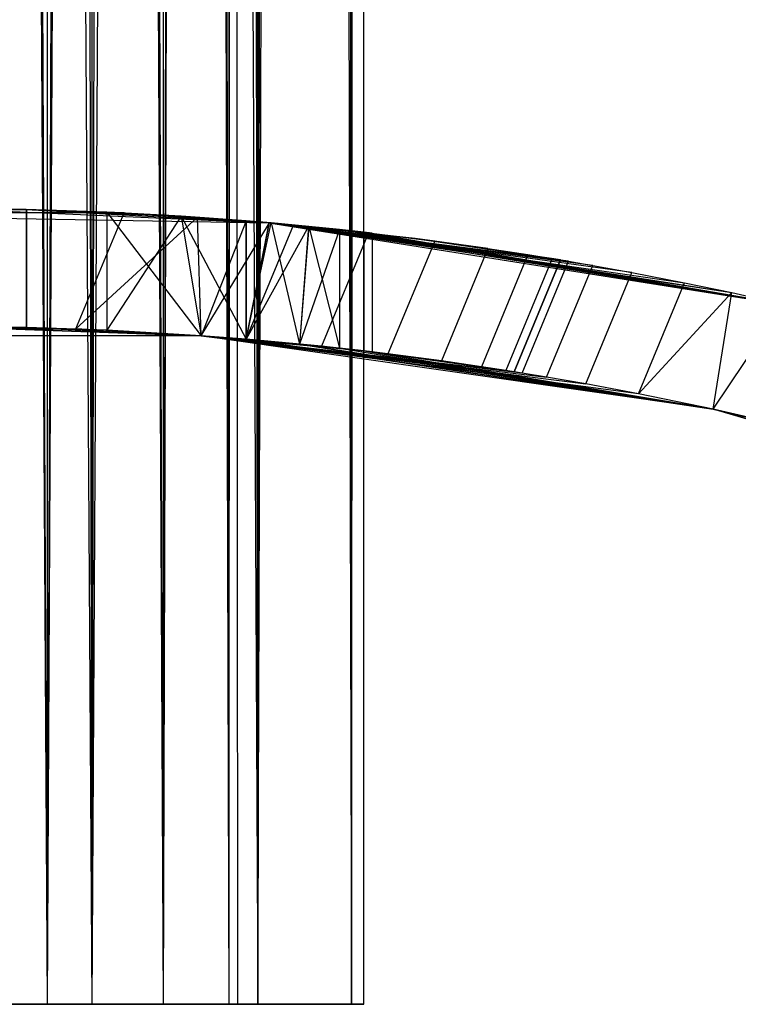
# Model space of a CAD drawing. Extents: x -28.1 to 0, y 0 to 28.1.
# Tile 169 of 215: x -14.038 to -13.702, y 15.452 to 15.913. Entities that reach past the tile are written whole.
import ezdxf

# ---------------------------------------------------------------- set-up
doc = ezdxf.new("R2010")
doc.units = 0
doc.header["$MEASUREMENT"] = 0
doc.layers.get('0').update_dxf_attribs({"color": 13, "linetype": 'CONTINUOUS'})

# ---------------------------------------------------------------- blocks, each defined once
blk = doc.blocks.new('ORTO_VIII_Z_ZAROWKA_OKAPO0')
at = {"color": 0}
for p, q in [((14.31915, 26.73733, 1.09342), (14.38462, 15.71371, 1.08547)), ((14.31915, 26.73733, 1.09342), (14.38462, 15.71371, 1.08547)), ((14.33576, 26.73733, 1.15348), (14.40556, 15.71371, 1.14069)), ((14.33576, 26.73733, 1.15348), (14.40556, 15.71371, 1.14069)), ((14.33576, 26.73733, 1.09442), (14.38462, 15.71371, 1.08547)), ((14.33576, 26.73733, 1.09442), (14.38462, 15.71371, 1.08547)), ((14.38286, 26.73733, 0.7655), (14.40556, 15.71371, 0.77257)), ((14.38286, 26.73733, 0.7655), (14.40556, 15.71371, 0.77257)), ((14.38462, 26.73733, 1.08547), (14.38462, 15.71371, 1.08547)), ((14.38462, 26.73733, 1.08547), (14.38462, 15.71371, 1.08547)), ((14.38462, 26.73733, 1.08547), (14.4389, 15.71371, 1.048)), ((14.38462, 26.73733, 1.08547), (14.4389, 15.71371, 1.048)), ((14.4389, 26.73733, 0.86525), (14.38462, 15.71371, 0.82779)), ((14.42713, 26.73733, 0.85349), (14.38462, 15.71371, 0.82779)), ((14.4389, 26.73733, 0.86525), (14.38462, 15.71371, 0.82779)), ((14.42713, 26.73733, 0.85349), (14.38462, 15.71371, 0.82779)), ((14.38462, 26.73733, 0.82779), (14.38462, 15.71371, 0.82779)), ((14.38462, 26.73733, 0.82779), (14.38462, 15.71371, 0.82779)), ((14.39979, 26.73733, 1.07864), (14.4389, 15.71371, 1.048)), ((14.39979, 26.73733, 1.07864), (14.4389, 15.71371, 1.048)), ((14.40556, 26.73733, 0.77257), (14.40556, 15.71371, 0.77257)), ((14.40556, 26.73733, 0.77257), (14.40556, 15.71371, 0.77257)), ((14.46629, 26.73733, 0.80928), (14.40556, 15.71371, 0.77257)), ((14.46629, 26.73733, 0.80928), (14.40556, 15.71371, 0.77257)), ((14.42724, 26.73733, 1.13093), (14.40556, 15.71371, 1.14069)), ((14.40556, 26.73733, 1.14069), (14.40556, 15.71371, 1.14069)), ((14.42724, 26.73733, 1.13093), (14.40556, 15.71371, 1.14069)), ((14.40556, 26.73733, 1.14069), (14.40556, 15.71371, 1.14069)), ((14.42724, 26.73733, 1.13093), (14.4831, 15.71371, 1.08716)), ((14.42724, 26.73733, 1.13093), (14.4831, 15.71371, 1.08716)), ((14.4389, 26.73733, 1.048), (14.4389, 15.71371, 1.048)), ((14.4389, 26.73733, 1.048), (14.4389, 15.71371, 1.048)), ((14.4389, 26.73733, 1.048), (14.46955, 15.71371, 0.9896)), ((14.4389, 26.73733, 1.048), (14.46955, 15.71371, 0.9896)), ((14.46955, 26.73733, 0.92365), (14.4389, 15.71371, 0.86525)), ((14.4646, 26.73733, 0.90776), (14.4389, 15.71371, 0.86525)), ((14.46955, 26.73733, 0.92365), (14.4389, 15.71371, 0.86525)), ((14.4646, 26.73733, 0.90776), (14.4389, 15.71371, 0.86525)), ((14.4389, 26.73733, 0.86525), (14.4389, 15.71371, 0.86525)), ((14.4389, 26.73733, 0.86525), (14.4389, 15.71371, 0.86525)), ((14.44916, 26.73733, 1.0349), (14.46955, 15.71371, 0.9896)), ((14.44916, 26.73733, 1.0349), (14.46955, 15.71371, 0.9896)), ((14.46629, 26.73733, 0.80928), (14.4831, 15.71371, 0.82609)), ((14.46629, 26.73733, 0.80928), (14.4831, 15.71371, 0.82609)), ((14.46955, 26.73733, 0.9896), (14.46955, 15.71371, 0.9896)), ((14.46955, 26.73733, 0.9896), (14.46955, 15.71371, 0.9896)), ((14.46955, 26.73733, 0.9896), (14.47355, 15.71371, 0.95663)), ((14.46955, 26.73733, 0.9896), (14.47355, 15.71371, 0.95663)), ((14.46955, 26.73733, 0.9896), (14.46955, 15.71371, 0.92365)), ((14.47255, 26.73733, 0.97324), (14.46955, 15.71371, 0.92365)), ((14.46955, 26.73733, 0.9896), (14.46955, 15.71371, 0.92365)), ((14.47255, 26.73733, 0.97324), (14.46955, 15.71371, 0.92365)), ((14.46955, 26.73733, 0.92365), (14.46955, 15.71371, 0.92365)), ((14.46955, 26.73733, 0.92365), (14.46955, 15.71371, 0.92365)), ((14.4831, 15.71371, 0.82609), (14.51981, 26.73733, 0.88682)), ((14.4831, 15.71371, 0.82609), (14.51981, 26.73733, 0.88682)), ((14.4831, 15.71371, 0.82609), (14.4831, 26.73733, 0.82609)), ((14.4831, 15.71371, 0.82609), (14.4831, 26.73733, 0.82609)), ((14.49776, 26.73733, 1.06845), (14.4831, 15.71371, 1.08716)), ((14.4831, 26.73733, 1.08716), (14.4831, 15.71371, 1.08716)), ((14.49776, 26.73733, 1.06845), (14.4831, 15.71371, 1.08716)), ((14.4831, 26.73733, 1.08716), (14.4831, 15.71371, 1.08716)), ((14.49776, 26.73733, 1.06845), (14.52689, 15.71371, 1.00374)), ((14.49776, 26.73733, 1.06845), (14.52689, 15.71371, 1.00374)), ((14.52689, 15.71371, 0.90952), (14.51981, 26.73733, 0.88682)), ((14.52689, 15.71371, 0.90952), (14.51981, 26.73733, 0.88682)), ((14.53117, 26.73733, 0.98036), (14.52689, 15.71371, 1.00374)), ((14.52689, 15.71371, 1.00374), (14.53261, 26.73733, 0.95663)), ((14.52689, 15.71371, 1.00374), (14.53261, 26.73733, 0.95663)), ((14.52689, 15.71371, 0.90952), (14.52689, 26.73733, 0.90952)), ((14.52689, 15.71371, 0.90952), (14.52689, 26.73733, 0.90952)), ((14.52689, 26.73733, 1.00374), (14.52689, 15.71371, 1.00374)), ((14.53117, 26.73733, 0.98036), (14.52689, 15.71371, 1.00374)), ((14.52689, 26.73733, 1.00374), (14.52689, 15.71371, 1.00374)), ((14.53261, 15.71371, 0.95663), (14.53261, 26.73733, 0.95663)), ((14.53261, 15.71371, 0.95663), (14.53261, 26.73733, 0.95663)), ((14.25094, 16.0837, 1.96056), (14.37488, 16.08532, 1.15357)), ((14.25094, 16.0837, 1.96056), (14.37488, 16.08532, 1.15357)), ((14.37488, 16.08532, 1.15357), (14.33576, 16.08576, 1.15741)), ((14.33576, 16.08576, 0.75584), (14.48828, 16.0791, 0.70072)), ((14.33576, 16.08576, 0.75584), (14.48828, 16.0791, 0.70072)), ((14.33576, 16.08576, 0.75584), (14.37505, 16.08531, 0.75972)), ((14.33576, 16.08576, 0.75584), (14.37505, 16.08531, 0.75972)), ((14.37488, 16.08532, 1.15357), (14.33576, 16.08576, 1.15741)), ((14.41259, 16.08407, 1.14213), (14.37488, 16.08532, 1.15357)), ((14.37488, 16.08532, 1.15357), (14.48854, 16.07907, 1.94968)), ((14.37488, 16.08532, 1.15357), (14.48854, 16.07907, 1.94968)), ((14.37488, 16.08532, 1.15357), (14.45489, 16.0817, 1.95787)), ((14.42057, 16.0837, 1.96056), (14.37488, 16.08532, 1.15357)), ((14.42057, 16.0837, 1.96056), (14.37488, 16.08532, 1.15357)), ((14.37488, 16.08532, 1.15357), (14.45489, 16.0817, 1.95787)), ((14.37488, 16.08532, 1.15357), (14.37488, 16.03019, 1.15357)), ((14.37488, 16.08532, 1.15357), (14.37488, 16.03019, 1.15357)), ((14.41259, 16.08407, 1.14213), (14.37488, 16.08532, 1.15357)), ((14.37505, 16.08531, 0.75972), (14.48828, 16.0791, 0.70072)), ((14.37505, 16.08531, 0.75972), (14.48828, 16.0791, 0.70072)), ((14.37505, 16.08531, 0.75972), (14.41259, 16.08407, 0.77112)), ((14.37505, 16.08531, 0.75972), (14.41259, 16.08407, 0.77112)), ((14.37505, 16.08531, 0.75972), (14.37505, 16.03018, 0.75972)), ((14.37505, 16.08531, 0.75972), (14.37505, 16.03018, 0.75972)), ((14.24417, 16.08336, 0.70072), (14.48828, 16.0791, 0.70072)), ((14.24417, 16.08336, 0.70072), (14.48828, 16.0791, 0.70072)), ((14.42057, 16.0837, 1.96056), (14.25094, 16.0837, 1.96056)), ((14.42057, 16.0837, 1.96056), (14.25094, 16.0837, 1.96056)), ((14.39812, 16.02949, 1.96056), (14.42057, 16.0837, 1.96056)), ((14.39812, 16.02949, 1.96056), (14.42057, 16.0837, 1.96056)), ((14.39812, 16.02949, 1.96056), (14.45489, 16.0817, 1.95787)), ((14.39812, 16.02949, 1.96056), (14.45489, 16.0817, 1.95787)), ((14.44722, 16.0822, 1.12364), (14.41259, 16.08407, 1.14213)), ((14.41259, 16.08407, 1.14213), (14.48854, 16.07907, 1.94968)), ((14.41259, 16.08407, 1.14213), (14.48854, 16.07907, 1.94968)), ((14.41259, 16.08407, 0.77112), (14.44736, 16.08219, 0.78971)), ((14.48828, 16.0791, 0.70072), (14.41259, 16.08407, 0.77112)), ((14.48828, 16.0791, 0.70072), (14.41259, 16.08407, 0.77112)), ((14.41259, 16.08407, 0.77112), (14.44736, 16.08219, 0.78971)), ((14.41259, 16.08407, 0.77112), (14.41259, 16.0289, 0.77112)), ((14.41259, 16.08407, 0.77112), (14.41259, 16.0289, 0.77112)), ((14.41259, 16.08407, 1.14213), (14.41259, 16.0289, 1.14213)), ((14.41259, 16.08407, 1.14213), (14.41259, 16.0289, 1.14213)), ((14.41259, 16.08407, 1.14213), (14.45667, 16.02632, 1.11693)), ((14.41259, 16.08407, 1.14213), (14.45667, 16.02632, 1.11693)), ((14.44722, 16.0822, 1.12364), (14.41259, 16.08407, 1.14213)), ((14.44736, 16.08219, 0.78971), (14.41259, 16.0289, 0.77112)), ((14.44736, 16.08219, 0.78971), (14.41259, 16.0289, 0.77112)), ((14.42057, 16.0837, 1.96056), (14.45489, 16.0817, 1.95787)), ((14.42057, 16.0837, 1.96056), (14.45489, 16.0817, 1.95787)), ((14.47773, 16.07999, 1.09861), (14.44722, 16.0822, 1.12364)), ((14.44722, 16.0822, 1.12364), (14.48854, 16.07907, 1.94968)), ((14.44722, 16.0822, 1.12364), (14.48854, 16.07907, 1.94968)), ((14.44722, 16.0822, 1.12364), (14.45667, 16.02632, 1.11693)), ((14.44722, 16.0822, 1.12364), (14.45667, 16.02632, 1.11693)), ((14.44722, 16.0822, 1.12364), (14.47773, 16.02468, 1.09861)), ((14.44722, 16.0822, 1.12364), (14.47773, 16.02468, 1.09861)), ((14.47773, 16.07999, 1.09861), (14.44722, 16.0822, 1.12364)), ((14.44736, 16.08219, 0.78971), (14.48828, 16.0791, 0.70072)), ((14.44736, 16.08219, 0.78971), (14.47773, 16.07999, 0.81465)), ((14.44736, 16.08219, 0.78971), (14.48828, 16.0791, 0.70072)), ((14.44736, 16.08219, 0.78971), (14.47773, 16.07999, 0.81465)), ((14.44736, 16.08219, 0.78971), (14.45667, 16.02632, 0.79633)), ((14.44736, 16.08219, 0.78971), (14.45667, 16.02632, 0.79633)), ((14.45489, 16.0817, 1.95787), (14.48854, 16.07907, 1.94968)), ((14.45667, 16.02632, 1.95264), (14.45489, 16.0817, 1.95787)), ((14.45667, 16.02632, 1.95264), (14.45489, 16.0817, 1.95787)), ((14.45489, 16.0817, 1.95787), (14.48854, 16.07907, 1.94968)), ((14.47773, 16.07999, 0.81465), (14.45667, 16.02632, 0.79633)), ((14.47773, 16.07999, 0.81465), (14.45667, 16.02632, 0.79633)), ((14.48928, 16.07901, 1.08604), (14.47773, 16.07999, 1.09861)), ((14.47773, 16.07999, 1.09861), (14.48854, 16.07907, 1.94968)), ((14.47773, 16.07999, 1.09861), (14.48854, 16.07907, 1.94968)), ((14.47773, 16.07999, 0.81465), (14.48828, 16.0791, 0.70072)), ((14.47773, 16.07999, 0.81465), (14.48828, 16.0791, 0.70072)), ((14.47773, 16.07999, 0.81465), (14.48828, 16.0791, 0.82604)), ((14.47773, 16.02468, 0.81465), (14.47773, 16.07999, 0.81465)), ((14.47773, 16.07999, 0.81465), (14.48828, 16.0791, 0.82604)), ((14.47773, 16.02468, 0.81465), (14.47773, 16.07999, 0.81465)), ((14.47773, 16.07999, 1.09861), (14.47773, 16.02468, 1.09861)), ((14.47773, 16.07999, 1.09861), (14.47773, 16.02468, 1.09861)), ((14.48928, 16.07901, 1.08604), (14.47773, 16.07999, 1.09861)), ((14.45667, 16.02632, 1.95264), (14.48854, 16.07907, 1.94968)), ((14.45667, 16.02632, 1.95264), (14.48854, 16.07907, 1.94968)), ((14.47766, 16.02469, 1.94558), (14.48854, 16.07907, 1.94968)), ((14.47766, 16.02469, 1.94558), (14.48854, 16.07907, 1.94968)), ((14.47766, 16.02469, 1.94558), (14.49977, 16.07805, 1.94558)), ((14.47766, 16.02469, 1.94558), (14.49977, 16.07805, 1.94558)), ((14.48828, 16.0791, 0.82604), (14.47773, 16.02468, 0.81465)), ((14.48828, 16.0791, 0.82604), (14.47773, 16.02468, 0.81465)), ((14.47773, 16.02468, 1.09861), (14.48928, 16.07901, 1.08604)), ((14.47773, 16.02468, 1.09861), (14.48928, 16.07901, 1.08604)), ((14.50683, 16.07737, 0.85151), (14.47773, 16.02468, 0.81465)), ((14.50683, 16.07737, 0.85151), (14.47773, 16.02468, 0.81465)), ((14.48828, 16.0791, 0.70072), (14.72942, 16.0409, 0.70072)), ((14.48828, 16.0791, 0.82604), (14.48828, 16.0791, 0.70072)), ((14.48828, 16.0791, 0.82604), (14.48828, 16.0791, 0.70072)), ((14.48828, 16.0791, 0.82604), (14.72942, 16.0409, 0.70072)), ((14.48828, 16.0791, 0.70072), (14.72942, 16.0409, 0.70072)), ((14.48828, 16.0791, 0.82604), (14.72942, 16.0409, 0.70072)), ((14.48828, 16.0791, 0.82604), (14.50683, 16.07737, 0.85151)), ((14.48828, 16.0791, 0.82604), (14.50683, 16.07737, 0.85151)), ((14.48854, 16.07907, 1.94968), (14.49977, 16.07805, 1.94558)), ((14.55671, 16.07175, 1.8567), (14.48854, 16.07907, 1.94968)), ((14.48928, 16.07901, 1.08604), (14.48854, 16.07907, 1.94968)), ((14.55671, 16.07175, 1.8567), (14.48854, 16.07907, 1.94968)), ((14.48928, 16.07901, 1.08604), (14.48854, 16.07907, 1.94968)), ((14.48854, 16.07907, 1.94968), (14.49977, 16.07805, 1.94558)), ((14.62838, 16.06112, 1.48911), (14.48928, 16.07901, 1.08604)), ((14.48928, 16.07901, 1.08604), (14.62455, 16.06176, 1.52749)), ((14.62838, 16.06112, 1.48911), (14.48928, 16.07901, 1.08604)), ((14.63969, 16.05916, 1.45216), (14.48928, 16.07901, 1.08604)), ((14.63969, 16.05916, 1.45216), (14.48928, 16.07901, 1.08604)), ((14.65798, 16.05583, 1.41817), (14.48928, 16.07901, 1.08604)), ((14.5069, 16.07737, 1.06163), (14.48928, 16.07901, 1.08604)), ((14.48928, 16.07901, 1.08604), (14.70467, 16.04643, 1.36916)), ((14.48928, 16.07901, 1.08604), (14.70467, 16.04643, 1.36916)), ((14.48928, 16.07901, 1.08604), (14.68252, 16.05106, 1.3883)), ((14.48928, 16.07901, 1.08604), (14.68252, 16.05106, 1.3883)), ((14.65798, 16.05583, 1.41817), (14.48928, 16.07901, 1.08604)), ((14.48928, 16.07901, 1.08604), (14.62455, 16.06176, 1.52749)), ((14.48928, 16.07901, 1.08604), (14.55671, 16.07175, 1.8567)), ((14.48928, 16.07901, 1.08604), (14.55671, 16.07175, 1.8567)), ((14.48928, 16.07901, 1.08604), (14.50266, 16.0224, 1.06824)), ((14.48928, 16.07901, 1.08604), (14.50266, 16.0224, 1.06824)), ((14.5069, 16.07737, 1.06163), (14.48928, 16.07901, 1.08604)), ((14.49977, 16.07805, 1.94558), (14.55671, 16.07175, 1.8567)), ((14.49977, 16.07805, 1.94558), (14.55671, 16.07175, 1.8567)), ((14.49977, 16.07805, 1.94558), (14.53479, 16.0744, 1.92757)), ((14.49977, 16.07805, 1.94558), (14.53479, 16.0744, 1.92757)), ((14.5069, 16.07737, 1.06163), (14.50266, 16.0224, 1.06824)), ((14.5069, 16.07737, 1.06163), (14.50266, 16.0224, 1.06824)), ((14.50683, 16.07737, 0.85151), (14.50267, 16.0224, 0.84502)), ((14.50683, 16.07737, 0.85151), (14.50267, 16.0224, 0.84502)), ((14.52126, 16.0759, 0.87979), (14.50267, 16.0224, 0.84502)), ((14.52126, 16.0759, 0.87979), (14.50267, 16.0224, 0.84502)), ((14.50683, 16.07737, 0.85151), (14.72942, 16.0409, 0.70072)), ((14.50683, 16.07737, 0.85151), (14.72942, 16.0409, 0.70072)), ((14.50683, 16.07737, 0.85151), (14.52126, 16.0759, 0.87979)), ((14.50683, 16.07737, 0.85151), (14.52126, 16.0759, 0.87979)), ((14.52126, 16.0759, 1.03347), (14.5069, 16.07737, 1.06163)), ((14.5069, 16.07737, 1.06163), (14.72876, 16.04106, 1.35381)), ((14.5069, 16.07737, 1.06163), (14.72876, 16.04106, 1.35381)), ((14.5069, 16.07737, 1.06163), (14.70467, 16.04643, 1.36916)), ((14.5069, 16.07737, 1.06163), (14.70467, 16.04643, 1.36916)), ((14.5069, 16.07737, 1.06163), (14.52126, 16.02046, 1.03347)), ((14.5069, 16.07737, 1.06163), (14.52126, 16.02046, 1.03347)), ((14.52126, 16.0759, 1.03347), (14.5069, 16.07737, 1.06163)), ((14.52126, 16.0759, 0.87979), (14.53266, 16.07464, 0.91733)), ((14.72942, 16.0409, 0.70072), (14.52126, 16.0759, 0.87979)), ((14.5327, 16.07464, 0.99574), (14.52126, 16.0759, 1.03347)), ((14.52126, 16.0759, 1.03347), (14.72876, 16.04106, 1.35381)), ((14.52126, 16.0759, 1.03347), (14.72876, 16.04106, 1.35381)), ((14.72942, 16.0409, 0.70072), (14.52126, 16.0759, 0.87979)), ((14.52126, 16.0759, 1.03347), (14.52126, 16.02046, 1.03347)), ((14.52126, 16.0759, 1.03347), (14.52126, 16.02046, 1.03347)), ((14.5327, 16.07464, 0.99574), (14.52126, 16.0759, 1.03347)), ((14.52126, 16.0759, 0.87979), (14.53266, 16.07464, 0.91733)), ((14.52126, 16.0759, 0.87979), (14.52126, 16.02046, 0.87979)), ((14.52126, 16.0759, 0.87979), (14.52126, 16.02046, 0.87979)), ((14.53479, 16.0744, 1.92757), (14.51292, 16.02135, 1.92751)), ((14.53479, 16.0744, 1.92757), (14.51292, 16.02135, 1.92751)), ((14.53266, 16.07464, 0.91733), (14.72942, 16.0409, 0.70072)), ((14.53266, 16.07464, 0.91733), (14.72942, 16.0409, 0.70072)), ((14.53266, 16.07464, 0.91733), (14.53654, 16.0742, 0.95663)), ((14.53266, 16.07464, 0.91733), (14.53654, 16.0742, 0.95663)), ((14.53266, 16.07464, 0.91733), (14.53266, 16.01916, 0.91733)), ((14.53266, 16.07464, 0.91733), (14.53266, 16.01916, 0.91733)), ((14.53654, 16.0742, 0.95663), (14.5327, 16.07464, 0.99574)), ((14.5327, 16.07464, 0.99574), (14.72876, 16.04106, 1.35381)), ((14.5327, 16.07464, 0.99574), (14.72876, 16.04106, 1.35381)), ((14.5327, 16.07464, 0.99574), (14.5327, 16.01916, 0.99574)), ((14.5327, 16.07464, 0.99574), (14.5327, 16.01916, 0.99574)), ((14.53654, 16.0742, 0.95663), (14.5327, 16.07464, 0.99574)), ((14.53479, 16.0744, 1.92757), (14.55671, 16.07175, 1.8567)), ((14.53479, 16.0744, 1.92757), (14.56579, 16.07057, 1.90291)), ((14.53479, 16.0744, 1.92757), (14.55671, 16.07175, 1.8567)), ((14.53479, 16.0744, 1.92757), (14.56579, 16.07057, 1.90291)), ((14.53654, 16.0742, 0.95663), (14.72942, 16.0409, 0.70072)), ((14.53654, 16.0742, 0.95663), (14.72942, 16.0409, 0.70072)), ((14.53654, 16.0742, 0.95663), (14.72876, 16.04106, 1.35381)), ((14.53654, 16.0742, 0.95663), (14.72876, 16.04106, 1.35381)), ((14.53654, 16.0742, 0.95663), (14.53654, 16.0187, 0.95663)), ((14.53654, 16.0742, 0.95663), (14.53654, 16.0187, 0.95663)), ((14.62455, 16.06176, 1.76371), (14.55671, 16.07175, 1.8567)), ((14.55671, 16.07175, 1.8567), (14.62068, 16.0624, 1.80231)), ((14.55671, 16.07175, 1.8567), (14.62068, 16.0624, 1.80231)), ((14.5907, 16.06709, 1.87329), (14.55671, 16.07175, 1.8567)), ((14.56579, 16.07057, 1.90291), (14.55671, 16.07175, 1.8567)), ((14.56579, 16.07057, 1.90291), (14.55671, 16.07175, 1.8567)), ((14.5907, 16.06709, 1.87329), (14.55671, 16.07175, 1.8567)), ((14.62455, 16.06176, 1.52749), (14.55671, 16.07175, 1.8567)), ((14.62455, 16.06176, 1.76371), (14.55671, 16.07175, 1.8567)), ((14.62455, 16.06176, 1.52749), (14.55671, 16.07175, 1.8567)), ((14.56579, 16.07057, 1.90291), (14.54394, 16.0178, 1.90291)), ((14.56579, 16.07057, 1.90291), (14.54394, 16.0178, 1.90291)), ((14.56579, 16.07057, 1.90291), (14.5907, 16.06709, 1.87329)), ((14.56579, 16.07057, 1.90291), (14.5907, 16.06709, 1.87329)), ((14.5907, 16.06709, 1.87329), (14.56905, 16.01451, 1.87311)), ((14.5907, 16.06709, 1.87329), (14.56905, 16.01451, 1.87311)), ((14.5907, 16.06709, 1.87329), (14.60936, 16.06424, 1.83905)), ((14.5907, 16.06709, 1.87329), (14.60936, 16.06424, 1.83905)), ((14.60936, 16.06424, 1.83905), (14.58765, 16.01182, 1.83905)), ((14.60936, 16.06424, 1.83905), (14.58765, 16.01182, 1.83905)), ((14.62068, 16.0624, 1.80231), (14.59905, 16.01006, 1.8021)), ((14.62068, 16.0624, 1.80231), (14.59905, 16.01006, 1.8021)), ((14.60289, 16.00945, 1.52749), (14.62455, 16.06176, 1.52749)), ((14.62455, 16.06176, 1.76371), (14.60289, 16.00945, 1.76371)), ((14.62455, 16.06176, 1.76371), (14.60289, 16.00945, 1.76371)), ((14.60289, 16.00945, 1.52749), (14.62455, 16.06176, 1.52749)), ((14.60936, 16.06424, 1.83905), (14.62068, 16.0624, 1.80231)), ((14.60936, 16.06424, 1.83905), (14.62068, 16.0624, 1.80231)), ((14.62068, 16.0624, 1.80231), (14.62455, 16.06176, 1.76371)), ((14.62068, 16.0624, 1.80231), (14.62455, 16.06176, 1.76371)), ((14.62455, 16.06176, 1.52749), (14.62838, 16.06112, 1.48911)), ((14.62455, 16.06176, 1.76371), (14.62455, 16.06176, 1.52749)), ((14.62455, 16.06176, 1.76371), (14.62455, 16.06176, 1.52749)), ((14.62455, 16.06176, 1.52749), (14.62838, 16.06112, 1.48911)), ((14.60675, 16.00883, 1.48894), (14.62838, 16.06112, 1.48911)), ((14.60675, 16.00883, 1.48894), (14.62838, 16.06112, 1.48911)), ((14.61807, 16.00696, 1.45216), (14.63969, 16.05916, 1.45216)), ((14.61807, 16.00696, 1.45216), (14.63969, 16.05916, 1.45216)), ((14.62838, 16.06112, 1.48911), (14.63969, 16.05916, 1.45216)), ((14.62838, 16.06112, 1.48911), (14.63969, 16.05916, 1.45216)), ((14.63969, 16.05916, 1.45216), (14.65798, 16.05583, 1.41817)), ((14.63969, 16.05916, 1.45216), (14.65798, 16.05583, 1.41817)), ((14.63652, 16.00374, 1.41801), (14.65798, 16.05583, 1.41817)), ((14.63652, 16.00374, 1.41801), (14.65798, 16.05583, 1.41817)), ((14.65798, 16.05583, 1.41817), (14.68252, 16.05106, 1.3883)), ((14.65798, 16.05583, 1.41817), (14.68252, 16.05106, 1.3883)), ((14.66102, 15.99913, 1.3883), (14.68252, 16.05106, 1.3883)), ((14.66102, 15.99913, 1.3883), (14.68252, 16.05106, 1.3883)), ((14.68252, 16.05106, 1.3883), (14.70467, 16.04643, 1.36916)), ((14.68252, 16.05106, 1.3883), (14.70467, 16.04643, 1.36916)), ((14.66102, 15.99913, 1.3883), (14.70467, 16.04643, 1.36916)), ((14.66102, 15.99913, 1.3883), (14.70467, 16.04643, 1.36916)), ((14.69603, 15.9919, 1.36041), (14.70467, 16.04643, 1.36916)), ((14.69603, 15.9919, 1.36041), (14.70467, 16.04643, 1.36916)), ((14.70467, 16.04643, 1.36916), (14.72876, 16.04106, 1.35381)), ((14.70467, 16.04643, 1.36916), (14.72876, 16.04106, 1.35381)), ((14.69603, 15.9919, 1.36041), (14.72876, 16.04106, 1.35381)), ((14.69603, 15.9919, 1.36041), (14.72876, 16.04106, 1.35381)), ((14.2734, 16.02949, 1.96056), (14.39812, 16.02949, 1.96056)), ((14.2734, 16.02949, 1.96056), (14.39812, 16.02949, 1.96056)), ((14.37505, 16.03018, 0.75972), (14.33576, 16.03064, 0.75584)), ((14.33576, 16.03064, 0.75584), (14.45667, 16.02632, 0.70072)), ((14.33576, 16.03064, 0.75584), (14.45667, 16.02632, 0.70072)), ((14.33576, 16.03064, 1.15741), (14.37488, 16.03019, 1.15357)), ((14.45667, 16.02632, 1.95264), (14.33576, 16.03064, 1.15741)), ((14.33576, 16.03064, 1.15741), (14.39812, 16.02949, 1.96056)), ((14.33576, 16.03064, 1.15741), (14.39812, 16.02949, 1.96056)), ((14.45667, 16.02632, 1.95264), (14.33576, 16.03064, 1.15741)), ((14.37505, 16.03018, 0.75972), (14.33576, 16.03064, 0.75584)), ((14.33576, 16.03064, 1.15741), (14.37488, 16.03019, 1.15357)), ((14.37488, 16.03019, 1.15357), (14.45667, 16.02632, 1.95264)), ((14.37488, 16.03019, 1.15357), (14.45667, 16.02632, 1.95264)), ((14.37488, 16.03019, 1.15357), (14.41259, 16.0289, 1.14213)), ((14.37488, 16.03019, 1.15357), (14.41259, 16.0289, 1.14213)), ((14.41259, 16.0289, 0.77112), (14.37505, 16.03018, 0.75972)), ((14.37505, 16.03018, 0.75972), (14.45667, 16.02632, 0.70072)), ((14.37505, 16.03018, 0.75972), (14.45667, 16.02632, 0.70072)), ((14.41259, 16.0289, 0.77112), (14.37505, 16.03018, 0.75972)), ((14.45667, 16.02632, 1.95264), (14.39812, 16.02949, 1.96056)), ((14.45667, 16.02632, 1.95264), (14.39812, 16.02949, 1.96056)), ((14.45667, 16.02632, 0.70072), (14.21484, 16.02632, 0.70072)), ((14.45667, 16.02632, 0.70072), (14.21484, 16.02632, 0.70072)), ((14.45667, 16.02632, 0.70072), (14.41259, 16.0289, 0.77112)), ((14.45667, 16.02632, 0.79633), (14.41259, 16.0289, 0.77112)), ((14.45667, 16.02632, 0.70072), (14.41259, 16.0289, 0.77112)), ((14.41259, 16.0289, 1.14213), (14.45667, 16.02632, 1.95264)), ((14.41259, 16.0289, 1.14213), (14.45667, 16.02632, 1.95264)), ((14.41259, 16.0289, 1.14213), (14.45667, 16.02632, 1.11693)), ((14.45667, 16.02632, 0.79633), (14.41259, 16.0289, 0.77112)), ((14.41259, 16.0289, 1.14213), (14.45667, 16.02632, 1.11693)), ((14.69603, 15.9919, 0.70072), (14.45667, 16.02632, 0.70072)), ((14.47773, 16.02468, 0.81465), (14.45667, 16.02632, 0.70072)), ((14.69603, 15.9919, 0.70072), (14.45667, 16.02632, 0.70072)), ((14.47773, 16.02468, 0.81465), (14.45667, 16.02632, 0.70072)), ((14.47773, 16.02468, 0.81465), (14.45667, 16.02632, 0.79633)), ((14.45667, 16.02632, 0.79633), (14.45667, 16.02632, 0.70072)), ((14.45667, 16.02632, 0.79633), (14.45667, 16.02632, 0.70072)), ((14.60675, 16.00883, 1.48894), (14.45667, 16.02632, 1.11693)), ((14.45667, 16.02632, 1.11693), (14.61807, 16.00696, 1.45216)), ((14.45667, 16.02632, 1.11693), (14.61807, 16.00696, 1.45216)), ((14.45667, 16.02632, 1.11693), (14.63652, 16.00374, 1.41801)), ((14.69603, 15.9919, 1.36041), (14.45667, 16.02632, 1.11693)), ((14.45667, 16.02632, 1.11693), (14.47773, 16.02468, 1.09861)), ((14.69603, 15.9919, 1.36041), (14.45667, 16.02632, 1.11693)), ((14.66102, 15.99913, 1.3883), (14.45667, 16.02632, 1.11693)), ((14.66102, 15.99913, 1.3883), (14.45667, 16.02632, 1.11693)), ((14.45667, 16.02632, 1.11693), (14.63652, 16.00374, 1.41801)), ((14.52996, 16.01947, 1.85817), (14.45667, 16.02632, 1.95264)), ((14.45667, 16.02632, 1.95264), (14.45667, 16.02632, 1.11693)), ((14.45667, 16.02632, 1.11693), (14.52996, 16.01947, 1.85817)), ((14.52996, 16.01947, 1.85817), (14.45667, 16.02632, 1.95264)), ((14.47766, 16.02469, 1.94558), (14.45667, 16.02632, 1.95264)), ((14.60289, 16.00945, 1.52749), (14.45667, 16.02632, 1.11693)), ((14.60675, 16.00883, 1.48894), (14.45667, 16.02632, 1.11693)), ((14.60289, 16.00945, 1.52749), (14.45667, 16.02632, 1.11693)), ((14.60289, 16.00945, 1.76371), (14.45667, 16.02632, 1.11693)), ((14.60289, 16.00945, 1.76371), (14.45667, 16.02632, 1.11693)), ((14.45667, 16.02632, 1.11693), (14.52996, 16.01947, 1.85817)), ((14.45667, 16.02632, 1.95264), (14.45667, 16.02632, 1.11693)), ((14.47773, 16.02468, 0.81465), (14.45667, 16.02632, 0.79633)), ((14.45667, 16.02632, 1.11693), (14.47773, 16.02468, 1.09861)), ((14.47766, 16.02469, 1.94558), (14.45667, 16.02632, 1.95264)), ((14.52996, 16.01947, 1.85817), (14.47766, 16.02469, 1.94558)), ((14.51292, 16.02135, 1.92751), (14.47766, 16.02469, 1.94558)), ((14.52996, 16.01947, 1.85817), (14.47766, 16.02469, 1.94558)), ((14.51292, 16.02135, 1.92751), (14.47766, 16.02469, 1.94558)), ((14.69603, 15.9919, 1.36041), (14.47773, 16.02468, 1.09861)), ((14.47773, 16.02468, 1.09861), (14.50266, 16.0224, 1.06824)), ((14.50267, 16.0224, 0.84502), (14.47773, 16.02468, 0.81465)), ((14.47773, 16.02468, 0.81465), (14.69603, 15.9919, 0.70072)), ((14.47773, 16.02468, 0.81465), (14.69603, 15.9919, 0.70072)), ((14.69603, 15.9919, 1.36041), (14.47773, 16.02468, 1.09861)), ((14.47773, 16.02468, 1.09861), (14.50266, 16.0224, 1.06824)), ((14.50267, 16.0224, 0.84502), (14.47773, 16.02468, 0.81465)), ((14.50266, 16.0224, 1.06824), (14.52126, 16.02046, 1.03347)), ((14.69603, 15.9919, 1.36041), (14.50266, 16.0224, 1.06824)), ((14.69603, 15.9919, 1.36041), (14.50266, 16.0224, 1.06824)), ((14.50266, 16.0224, 1.06824), (14.52126, 16.02046, 1.03347)), ((14.52126, 16.02046, 0.87979), (14.50267, 16.0224, 0.84502)), ((14.50267, 16.0224, 0.84502), (14.69603, 15.9919, 0.70072)), ((14.50267, 16.0224, 0.84502), (14.69603, 15.9919, 0.70072)), ((14.52126, 16.02046, 0.87979), (14.50267, 16.0224, 0.84502)), ((14.54394, 16.0178, 1.90291), (14.51292, 16.02135, 1.92751)), ((14.51292, 16.02135, 1.92751), (14.52996, 16.01947, 1.85817)), ((14.51292, 16.02135, 1.92751), (14.52996, 16.01947, 1.85817)), ((14.54394, 16.0178, 1.90291), (14.51292, 16.02135, 1.92751)), ((14.52126, 16.02046, 1.03347), (14.69603, 15.9919, 1.36041)), ((14.53266, 16.01916, 0.91733), (14.52126, 16.02046, 0.87979)), ((14.52126, 16.02046, 0.87979), (14.69603, 15.9919, 0.70072)), ((14.52126, 16.02046, 0.87979), (14.69603, 15.9919, 0.70072)), ((14.52126, 16.02046, 1.03347), (14.5327, 16.01916, 0.99574)), ((14.52126, 16.02046, 1.03347), (14.69603, 15.9919, 1.36041)), ((14.52126, 16.02046, 1.03347), (14.5327, 16.01916, 0.99574)), ((14.53266, 16.01916, 0.91733), (14.52126, 16.02046, 0.87979)), ((14.56905, 16.01451, 1.87311), (14.52996, 16.01947, 1.85817)), ((14.59905, 16.01006, 1.8021), (14.52996, 16.01947, 1.85817)), ((14.54394, 16.0178, 1.90291), (14.52996, 16.01947, 1.85817)), ((14.56905, 16.01451, 1.87311), (14.52996, 16.01947, 1.85817)), ((14.54394, 16.0178, 1.90291), (14.52996, 16.01947, 1.85817)), ((14.60289, 16.00945, 1.76371), (14.52996, 16.01947, 1.85817)), ((14.60289, 16.00945, 1.76371), (14.52996, 16.01947, 1.85817)), ((14.59905, 16.01006, 1.8021), (14.52996, 16.01947, 1.85817)), ((14.53654, 16.0187, 0.95663), (14.53266, 16.01916, 0.91733)), ((14.53266, 16.01916, 0.91733), (14.69603, 15.9919, 0.70072)), ((14.53266, 16.01916, 0.91733), (14.69603, 15.9919, 0.70072)), ((14.53654, 16.0187, 0.95663), (14.53266, 16.01916, 0.91733)), ((14.5327, 16.01916, 0.99574), (14.53654, 16.0187, 0.95663)), ((14.69603, 15.9919, 0.70072), (14.5327, 16.01916, 0.99574)), ((14.5327, 16.01916, 0.99574), (14.69603, 15.9919, 1.36041)), ((14.5327, 16.01916, 0.99574), (14.69603, 15.9919, 1.36041)), ((14.69603, 15.9919, 0.70072), (14.5327, 16.01916, 0.99574)), ((14.5327, 16.01916, 0.99574), (14.53654, 16.0187, 0.95663)), ((14.53654, 16.0187, 0.95663), (14.69603, 15.9919, 0.70072)), ((14.53654, 16.0187, 0.95663), (14.69603, 15.9919, 0.70072)), ((14.56905, 16.01451, 1.87311), (14.54394, 16.0178, 1.90291)), ((14.56905, 16.01451, 1.87311), (14.54394, 16.0178, 1.90291)), ((14.58765, 16.01182, 1.83905), (14.56905, 16.01451, 1.87311)), ((14.58765, 16.01182, 1.83905), (14.56905, 16.01451, 1.87311)), ((14.59905, 16.01006, 1.8021), (14.58765, 16.01182, 1.83905)), ((14.59905, 16.01006, 1.8021), (14.58765, 16.01182, 1.83905)), ((14.60289, 16.00945, 1.76371), (14.59905, 16.01006, 1.8021)), ((14.60289, 16.00945, 1.76371), (14.59905, 16.01006, 1.8021)), ((14.60675, 16.00883, 1.48894), (14.60289, 16.00945, 1.52749)), ((14.60289, 16.00945, 1.52749), (14.60289, 16.00945, 1.76371)), ((14.60289, 16.00945, 1.52749), (14.60289, 16.00945, 1.76371)), ((14.60675, 16.00883, 1.48894), (14.60289, 16.00945, 1.52749)), ((14.61807, 16.00696, 1.45216), (14.60675, 16.00883, 1.48894)), ((14.61807, 16.00696, 1.45216), (14.60675, 16.00883, 1.48894)), ((14.63652, 16.00374, 1.41801), (14.61807, 16.00696, 1.45216)), ((14.63652, 16.00374, 1.41801), (14.61807, 16.00696, 1.45216)), ((14.66102, 15.99913, 1.3883), (14.63652, 16.00374, 1.41801)), ((14.66102, 15.99913, 1.3883), (14.63652, 16.00374, 1.41801)), ((14.69603, 15.9919, 1.36041), (14.66102, 15.99913, 1.3883)), ((14.69603, 15.9919, 1.36041), (14.66102, 15.99913, 1.3883)), ((14.92806, 15.92378, 0.70072), (14.69603, 15.9919, 0.70072)), ((14.69603, 15.9919, 0.70072), (14.69603, 15.9919, 1.36041)), ((14.69603, 15.9919, 0.70072), (14.69603, 15.9919, 1.36041)), ((14.69603, 15.9919, 0.70072), (14.72448, 15.98546, 1.34563)), ((14.72448, 15.98546, 1.34563), (14.69603, 15.9919, 1.36041)), ((14.69603, 15.9919, 0.70072), (14.72448, 15.98546, 1.34563)), ((14.69603, 15.9919, 0.70072), (14.76074, 15.97649, 1.33442)), ((14.92806, 15.92378, 1.33064), (14.69603, 15.9919, 0.70072)), ((14.92806, 15.92378, 0.70072), (14.69603, 15.9919, 0.70072)), ((14.92806, 15.92378, 1.33064), (14.69603, 15.9919, 0.70072)), ((14.7981, 15.96636, 1.33064), (14.69603, 15.9919, 0.70072)), ((14.7981, 15.96636, 1.33064), (14.69603, 15.9919, 0.70072)), ((14.69603, 15.9919, 0.70072), (14.76074, 15.97649, 1.33442)), ((14.72448, 15.98546, 1.34563), (14.69603, 15.9919, 1.36041)), ((14.40556, 15.71371, 1.14069), (14.31203, 15.71371, 1.15204)), ((14.31203, 15.71371, 0.76121), (14.40556, 15.71371, 0.77257)), ((14.31203, 15.71371, 0.76121), (14.40556, 15.71371, 0.77257)), ((14.40556, 15.71371, 1.14069), (14.31203, 15.71371, 1.15204)), ((14.31915, 15.71371, 1.09342), (14.38462, 15.71371, 1.08547)), ((14.38462, 15.71371, 0.82779), (14.31915, 15.71371, 0.81984)), ((14.31915, 15.71371, 1.09342), (14.38462, 15.71371, 1.08547)), ((14.38462, 15.71371, 0.82779), (14.31915, 15.71371, 0.81984)), ((14.38462, 15.71371, 1.08547), (14.4389, 15.71371, 1.048)), ((14.4389, 15.71371, 0.86525), (14.38462, 15.71371, 0.82779)), ((14.38462, 15.71371, 1.08547), (14.4389, 15.71371, 1.048)), ((14.4389, 15.71371, 0.86525), (14.38462, 15.71371, 0.82779)), ((14.4831, 15.71371, 1.08716), (14.40556, 15.71371, 1.14069)), ((14.40556, 15.71371, 0.77257), (14.4831, 15.71371, 0.82609)), ((14.40556, 15.71371, 0.77257), (14.4831, 15.71371, 0.82609)), ((14.4831, 15.71371, 1.08716), (14.40556, 15.71371, 1.14069)), ((14.4389, 15.71371, 1.048), (14.46955, 15.71371, 0.9896)), ((14.46955, 15.71371, 0.92365), (14.4389, 15.71371, 0.86525)), ((14.4389, 15.71371, 1.048), (14.46955, 15.71371, 0.9896)), ((14.46955, 15.71371, 0.92365), (14.4389, 15.71371, 0.86525)), ((14.46955, 15.71371, 0.9896), (14.47355, 15.71371, 0.95663)), ((14.47355, 15.71371, 0.95663), (14.46955, 15.71371, 0.92365)), ((14.46955, 15.71371, 0.9896), (14.47355, 15.71371, 0.95663)), ((14.47355, 15.71371, 0.95663), (14.46955, 15.71371, 0.92365)), ((14.52689, 15.71371, 1.00374), (14.4831, 15.71371, 1.08716)), ((14.4831, 15.71371, 0.82609), (14.52689, 15.71371, 0.90952)), ((14.4831, 15.71371, 0.82609), (14.52689, 15.71371, 0.90952)), ((14.52689, 15.71371, 1.00374), (14.4831, 15.71371, 1.08716)), ((14.52689, 15.71371, 0.90952), (14.53261, 15.71371, 0.95663)), ((14.53261, 15.71371, 0.95663), (14.52689, 15.71371, 1.00374)), ((14.53261, 15.71371, 0.95663), (14.52689, 15.71371, 1.00374)), ((14.52689, 15.71371, 0.90952), (14.53261, 15.71371, 0.95663))]:
    blk.add_line(p, q, dxfattribs=at)

msp = doc.modelspace()

# ---------------------------------------------------------------- block references
at = {"color": 0}
msp.add_blockref('ORTO_VIII_Z_ZAROWKA_OKAPO0', (-28.41, -0.26151, -0.64167), dxfattribs=at)

doc.saveas('drawing.dxf')
